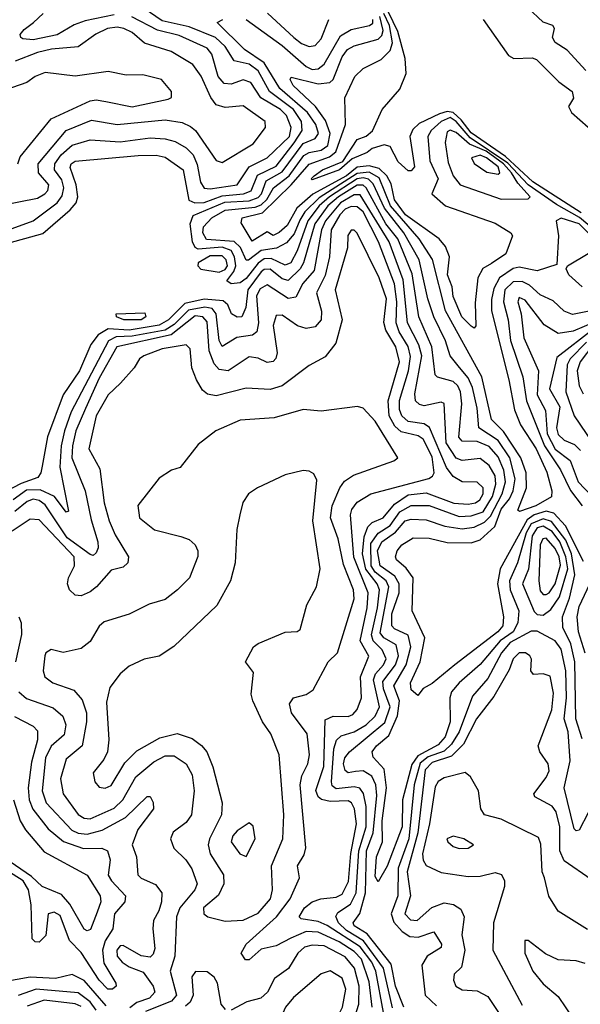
# Model space of a CAD drawing. Extents: x 2210602 to 2357277, y 510288 to 673808.
# Tile 247 of 256: x 2332391 to 2334259, y 540284 to 543565. Entities that reach past the tile are written whole.
import ezdxf

# ---------------------------------------------------------------- set-up
doc = ezdxf.new("R2010")
doc.units = 0

msp = doc.modelspace()

# ---------------------------------------------------------------- linework, layer by layer
at = {"layer": '0CON05XD'}
for points in [[(2332335, 542816), (2332467.6, 542852.4), (2332559, 542931), (2332578.2, 542955), (2332584.1, 542975), (2332578.3, 543015), (2332558.2, 543071.8), (2332562.3, 543085), (2332575, 543093.9), (2332785, 543112.5), (2332845, 543113.6), (2332875, 543107.2), (2332935.3, 543065), (2332953.9, 542963.9), (2332974.4, 542954.4), (2333005, 542955.9), (2333065, 542977.6), (2333135.8, 542984.2), (2333161.8, 542995), (2333183.4, 543046.6), (2333245, 543076.5), (2333305, 543154.4), (2333331.2, 543195), (2333329.5, 543225), (2333302.9, 543265), (2333223.4, 543325), (2333184.6, 543394.6), (2333155, 543416.1), (2333105, 543427.8), (2333074.8, 543475), (2333043.4, 543505), (2332955, 543540.7), (2332865, 543560.9), (2332805, 543601.9)], [(2332705, 543581.3), (2332608.7, 543561.3), (2332572.5, 543547.5), (2332515, 543513.8), (2332435, 543497.7), (2332400.9, 543500.9), (2332393.8, 543505), (2332392.5, 543515), (2332405, 543532.5), (2332436.9, 543555), (2332468.9, 543585)], [(2334294.8, 542845), (2334255, 542884.1), (2334195, 542902.9), (2334178.6, 542895), (2334186.2, 542845), (2334180.8, 542749.2), (2334115, 542727.7), (2334055, 542739.7), (2334035, 542735.3), (2333989.4, 542705), (2333970.4, 542669.6), (2333962.2, 542632.2), (2333962.2, 542595), (2334020, 542365), (2334039, 542265), (2334059.3, 542215), (2334112, 542135), (2334147.1, 542057.1), (2334163.6, 541995), (2334162.9, 541975), (2334110, 541945), (2334056.2, 541926.2), (2334050.9, 541930.9), (2334079.5, 542005), (2334077.8, 542055), (2334060.6, 542105), (2334002.1, 542192.1), (2333963.1, 542233.1), (2333930.9, 542375), (2333808.9, 542595), (2333766.2, 542766.2), (2333721.6, 542835), (2333625.8, 542945), (2333588, 543038), (2333555, 543056.4), (2333515, 543052.5), (2333388.7, 542971.3), (2333341, 542925), (2333323.7, 542896.3), (2333305, 542850.9), (2333279, 542821), (2333246.5, 542803.5), (2333195, 542795.2), (2333153.3, 542763.3), (2333145, 542763.6), (2333125.9, 542805.9), (2333105, 542826.2), (2333012.5, 542832.5), (2333000.3, 542855), (2333002.5, 542875), (2333030.5, 542905), (2333075, 542930.5), (2333175, 542939.6), (2333195, 542947.4), (2333214.4, 542965.6), (2333236.7, 543005), (2333288.6, 543045), (2333337.5, 543112.5), (2333355, 543122.4), (2333395, 543129.5), (2333416.9, 543145), (2333424.5, 543185), (2333409.1, 543229.1), (2333376, 543276), (2333301.8, 543345), (2333292.2, 543365), (2333295, 543373.3), (2333385, 543351.2), (2333424.3, 543355), (2333435.3, 543365), (2333465, 543441.5), (2333482.5, 543465), (2333505, 543477.5), (2333585, 543500.3), (2333597.7, 543512.3), (2333601.6, 543528.4), (2333590, 543575)], [(2333962.9, 542752.9), (2333933.9, 542736.1), (2333916.7, 542705), (2333908.5, 542621.5), (2333910, 542545), (2333905, 542536.7), (2333895, 542543.1), (2333863.8, 542575), (2333835, 542642), (2333831.2, 542675), (2333815.8, 542715), (2333822.7, 542775), (2333809.2, 542809.2), (2333787.8, 542835), (2333676.2, 542915), (2333639.4, 542965), (2333628.2, 543018.2), (2333614, 543045), (2333588.5, 543068.5), (2333555, 543078.1), (2333515, 543073.1), (2333479.5, 543045), (2333367, 542983), (2333313.8, 542936.2), (2333281.3, 542878.7), (2333255, 542855.9), (2333235, 542845.6), (2333215, 542858), (2333165, 542826.7), (2333128, 542888), (2333131.9, 542905), (2333199.1, 542920.9), (2333295.2, 543015), (2333355, 543083), (2333422.7, 543107.3), (2333444.4, 543125), (2333475.7, 543215), (2333473.9, 543303.9), (2333507.5, 543375), (2333535, 543402.5), (2333595, 543431.9), (2333625, 543462.5), (2333632.9, 543487.1), (2333622.3, 543545), (2333604, 543585)], [(2333216.7, 543586.7), (2333303.8, 543505), (2333329.4, 543485), (2333355, 543475.4), (2333375, 543479.2), (2333395, 543501.1), (2333421.1, 543565)], [(2334261.5, 542921.5), (2334100, 543025), (2334008.9, 543108.9), (2333895, 543188), (2333861.6, 543231.6), (2333835, 543255.1), (2333815, 543258.9), (2333789.3, 543250.7), (2333721.3, 543218.7), (2333700.7, 543199.3), (2333690.9, 543175), (2333705.5, 543075), (2333695, 543061.4), (2333685, 543060.8), (2333651.4, 543091.4), (2333625, 543142.5), (2333605, 543147.3), (2333564.6, 543135.4), (2333548.1, 543121.9), (2333498.7, 543101.3), (2333455.6, 543065), (2333365, 543031.2), (2333362, 543035), (2333372, 543045), (2333400, 543065), (2333467.4, 543092.6), (2333514.5, 543165.5), (2333545, 543176.7), (2333565.6, 543194.4), (2333597.8, 543265), (2333656.8, 543333.2), (2333678, 543385), (2333674.7, 543435.3), (2333650.7, 543525), (2333619.5, 543589.5)], [(2334277.5, 543395), (2334215, 543463.3), (2334175, 543488.8), (2334166, 543505), (2334172.5, 543535), (2334167.5, 543545), (2334135, 543556.2), (2334082.5, 543605)], [(2332982.3, 543082.3), (2332993.4, 543023.4), (2333005, 543003.8), (2333025, 543000.8), (2333115, 543014.7), (2333154.6, 543075), (2333215.2, 543104.8), (2333289.8, 543175), (2333295.2, 543205), (2333279.3, 543245), (2333259.4, 543265), (2333194.3, 543304.3), (2333160.9, 543355), (2333135, 543363.9), (2333095, 543350.4), (2333072.3, 543352.3), (2333052.2, 543375), (2333030.4, 543450.4), (2333015, 543470.4), (2332921.9, 543511.9), (2332849.6, 543529.6), (2332763.9, 543573.9)], [(2334269.4, 541759.4), (2334208.7, 541878.7), (2334170.6, 541920.6), (2334145, 541927.6), (2334105, 541914.7), (2334081.4, 541898.6), (2333991.6, 541735), (2333983, 541685), (2334003.1, 541575), (2334000.5, 541545), (2333983.5, 541525), (2333840, 541415), (2333765, 541353.5), (2333735, 541336.2), (2333717, 541313), (2333695, 541332), (2333692.5, 541355), (2333725.3, 541425), (2333740, 541505), (2333698, 541595), (2333701.6, 541705), (2333677.8, 541737.8), (2333645.6, 541765), (2333642.5, 541775), (2333648.2, 541795), (2333663.5, 541815), (2333701.7, 541838.3), (2333755, 541837.1), (2333815, 541823.1), (2333895, 541822.1), (2333925, 541831.8), (2333973.4, 541876.6), (2333995, 541933.7), (2334022.1, 541967.9), (2334034.9, 541995.1), (2334041.7, 542035), (2334023.7, 542105), (2333985, 542162.5), (2333920, 542205), (2333915, 542270), (2333899, 542339), (2333885, 542371.2), (2333856, 542406), (2333825.4, 542445), (2333809.1, 542495), (2333770.8, 542575), (2333750.5, 542635), (2333721.9, 542765), (2333670.3, 542855), (2333606.2, 542936.2), (2333567.8, 543017.8), (2333552.9, 543032.9), (2333535, 543038), (2333515, 543034.9), (2333422.6, 542975), (2333388.9, 542945), (2333350.3, 542895), (2333315, 542794.5), (2333293.8, 542755), (2333275, 542746.5), (2333228.6, 542768.6), (2333205, 542767.4), (2333185, 542753), (2333145, 542702.3), (2333125, 542688.3), (2333095, 542684.6), (2333081.1, 542695), (2333104.2, 542725.8), (2333110.5, 542745), (2333106, 542775), (2333095, 542795.2), (2333065, 542806.5), (2332985, 542799.6), (2332975, 542805.4), (2332966, 542825), (2332958.3, 542885), (2332968.2, 542911.8), (2333073.7, 542956.3), (2333155, 542961.4), (2333185, 542972), (2333196.1, 542985), (2333211.7, 543028.3), (2333265, 543058.2), (2333335, 543152.5), (2333375, 543169.2), (2333385.8, 543185), (2333377, 543215), (2333349, 543255), (2333257.8, 543335), (2333205, 543420.7), (2333139.5, 543465), (2333048.8, 543555), (2333067.5, 543565)], [(2333145, 543565.5), (2333265, 543478.8), (2333345, 543409.3), (2333365, 543399.3), (2333385, 543400.8), (2333405, 543416.5), (2333459, 543511), (2333495, 543532.2), (2333555.7, 543545), (2333566.7, 543553.3), (2333567.4, 543565)], [(2333934.6, 543565), (2334019.6, 543445), (2334037.5, 543435), (2334098, 543438), (2334112.3, 543432.3), (2334187.3, 543357.3), (2334231.2, 543325), (2334236.4, 543303.6), (2334218.8, 543275), (2334228.8, 543255), (2334285, 543207.1)], [(2332325.4, 542945.4), (2332449.6, 542970.4), (2332474.6, 542985), (2332484.7, 542995.3), (2332487.5, 543015), (2332453.3, 543055), (2332451.6, 543085), (2332545, 543195.9), (2332630.1, 543229.9), (2332715, 543215.9), (2332875, 543231.6), (2332931.7, 543221.7), (2332959.2, 543209.2), (2332976.1, 543195), (2333045, 543095.8), (2333065, 543089.4), (2333168.9, 543151.1), (2333210, 543205), (2333208, 543225), (2333135, 543277.8), (2333075, 543272.5), (2333045, 543281.5), (2333027.2, 543305), (2332995, 543376.9), (2332967.8, 543415), (2332895, 543458.2), (2332806.1, 543486.1), (2332765, 543521.8), (2332737.5, 543535), (2332715, 543539.5), (2332682.9, 543535), (2332643.9, 543516.1), (2332585, 543474.4), (2332496.8, 543466.8), (2332450, 543455), (2332375, 543426.1)], [(2332384.1, 543085), (2332392.5, 543107.5), (2332495.3, 543234.7), (2332625, 543294), (2332645, 543297.7), (2332677.5, 543292.5), (2332765, 543274.7), (2332885, 543300), (2332896.7, 543305), (2332896, 543325), (2332863.3, 543365), (2332800.7, 543380.7), (2332745, 543380), (2332685, 543392.2), (2332575, 543376.2), (2332475, 543388.6), (2332442, 543375), (2332414.6, 543355.4), (2332295, 543314.5)], [(2334304.6, 542865), (2334255.4, 542905.4), (2334178.9, 542948.9), (2334084.7, 543014.7), (2334016.8, 543086.8), (2333891.3, 543171.3), (2333845, 543225.6), (2333825, 543238.4), (2333794.5, 543225), (2333761.6, 543195), (2333750.4, 543175), (2333757.4, 543095), (2333784.8, 543035), (2333764.3, 542984.3), (2333809.2, 542945), (2333975, 542886.7), (2334027.5, 542855), (2334032.5, 542845), (2334010.6, 542785), (2333962.9, 542752.9)], [(2333995, 542967.1), (2334085, 542968), (2334092, 542975), (2334049.9, 543019.9), (2334029.4, 543055), (2334002.2, 543085), (2333945, 543126.7), (2333889.8, 543149.8), (2333845, 543189.1), (2333825, 543196.8), (2333815, 543190.6), (2333808.2, 543155), (2333818.7, 543088.7), (2333834.7, 543044.7), (2333858.1, 543015), (2333995, 542967.1)], [(2332303.2, 542846.8), (2332435, 542894.7), (2332515.5, 542954.5), (2332532, 542978), (2332537.6, 543005), (2332530.8, 543030.8), (2332506.3, 543065), (2332507.2, 543085), (2332528.4, 543115), (2332565, 543146.5), (2332625, 543164.6), (2332725, 543157.5), (2332825, 543170.8), (2332875, 543168.2), (2332908.8, 543158.8), (2332945, 543137.9), (2332968.9, 543115), (2332982.3, 543082.3)], [(2333985, 543050), (2333990.6, 543055), (2333984.6, 543075), (2333946.4, 543105), (2333925, 543112.8), (2333895.8, 543105), (2333905, 543085.7), (2333946.9, 543056.9), (2333985, 543050)], [(2333664.8, 540875.2), (2333615, 540744.3), (2333585, 540692.5), (2333575, 540710), (2333579.3, 540775), (2333599.1, 540825), (2333598.8, 540895), (2333612.6, 541005), (2333605, 541067.1), (2333567.8, 541107.8), (2333564.5, 541125), (2333578.9, 541145), (2333620.2, 541179.8), (2333649.8, 541245), (2333656, 541295), (2333637.4, 541345), (2333677.9, 541415), (2333693.3, 541475), (2333684.4, 541514.4), (2333639.4, 541535), (2333630.9, 541545), (2333630.3, 541585), (2333654.8, 541655), (2333654.8, 541685), (2333640.3, 541710.3), (2333591.9, 541745), (2333583.3, 541795), (2333597.5, 541825), (2333642.7, 541857.3), (2333675, 541894.7), (2333695, 541900.3), (2333745, 541898.6), (2333807.4, 541877.4), (2333865, 541868.3), (2333905, 541873.9), (2333939.6, 541890.4), (2333959.3, 541910.7), (2333998, 541985), (2334009, 542025), (2334003.3, 542063.3), (2333985, 542108.7), (2333955, 542142.2), (2333915, 542159.6), (2333865, 542160.8), (2333853.5, 542173.5), (2333864.3, 542284.3), (2333859.8, 542325), (2333850.8, 542345), (2333835, 542359.7), (2333783.1, 542373.1), (2333775, 542381.2), (2333763.5, 542475), (2333720.4, 542575), (2333698, 542718), (2333650.2, 542835), (2333611, 542885), (2333545, 543004.7), (2333535, 543013.2), (2333515, 543013.9), (2333452.8, 542975), (2333417, 542945), (2333373.7, 542885), (2333336.5, 542755), (2333325.2, 542735), (2333285, 542695.8), (2333265, 542700.8), (2333225, 542733.3), (2333205, 542732.9), (2333195, 542724.8), (2333150.9, 542665), (2333144.2, 542605.8), (2333131.2, 542575), (2333115, 542573.6), (2333095.8, 542585), (2333083.8, 542615), (2333068.3, 542628.3), (2333005, 542633.8), (2332940.6, 542619.4), (2332886.5, 542565), (2332855, 542547.3), (2332755, 542529.9), (2332685.2, 542534.8), (2332652.2, 542515), (2332627.4, 542482.6), (2332589.4, 542395), (2332535.7, 542314.3), (2332483.4, 542175), (2332465, 542076.7), (2332461.5, 542055), (2332450.8, 542039.2), (2332395, 542019.5), (2332285, 541963.1)], [(2333670.4, 540275), (2333642.9, 540345), (2333628.1, 540418.1), (2333548.6, 540518.6), (2333505.4, 540545), (2333501.2, 540555), (2333523.5, 540586.5), (2333542.3, 540655), (2333545.7, 540795), (2333567.9, 540855), (2333580.3, 540980.3), (2333577.7, 541015), (2333563.8, 541043.8), (2333535, 541061.6), (2333509.8, 541060.2), (2333485.4, 541055.4), (2333475, 541063.3), (2333470, 541085), (2333474.1, 541105), (2333489.1, 541125), (2333606.8, 541223.2), (2333624.8, 541275), (2333602.9, 541335), (2333600.6, 541359.4), (2333643, 541415), (2333652.6, 541445), (2333645, 541481.8), (2333603.6, 541505), (2333591.7, 541521.7), (2333620.5, 541675), (2333611.7, 541695), (2333575, 541724.2), (2333561.7, 541745), (2333560.3, 541819.7), (2333585, 541854.4), (2333625, 541879.4), (2333657, 541925), (2333695, 541946.3), (2333755, 541946), (2333855, 541909.6), (2333895, 541911.7), (2333935, 541924.8), (2333966, 541976), (2333977.4, 542017.4), (2333974.8, 542045), (2333955, 542078.8), (2333925, 542102.5), (2333865, 542096.4), (2333845, 542103.9), (2333811.8, 542155), (2333805.4, 542285.4), (2333795, 542290), (2333738, 542278), (2333722.4, 542282.4), (2333709.5, 542295), (2333707.7, 542317.7), (2333730, 542445), (2333720.9, 542480.9), (2333682.8, 542555), (2333667.9, 542697.9), (2333621.7, 542825), (2333525, 542980.8), (2333505, 542981.7), (2333459, 542955), (2333409.7, 542895), (2333395.7, 542865), (2333371.4, 542728.6), (2333334.2, 542685.8), (2333310.1, 542639.9), (2333285, 542635.9), (2333215, 542680.9), (2333191.9, 542668.1), (2333179.1, 542645), (2333186.5, 542555), (2333181.2, 542525), (2333166.7, 542513.3), (2333114.2, 542505.8), (2333065, 542476), (2333055.5, 542495.5), (2333044.8, 542585), (2333031.9, 542601.9), (2333007.4, 542607.4), (2332953.5, 542596.5), (2332905, 542548.8), (2332875, 542530.3), (2332765, 542509.8), (2332712.4, 542507.6), (2332686.2, 542495), (2332561.7, 542258.3), (2332539.6, 542195), (2332528.4, 542145), (2332524.2, 542074.2), (2332553, 541927), (2332545, 541923.8), (2332506, 541976), (2332458.6, 541998.6), (2332413, 541997), (2332368.4, 541965)], [(2333632.2, 540272.2), (2333603.1, 540405), (2333535.9, 540495.9), (2333479.7, 540529.7), (2333452.5, 540555), (2333443.8, 540576.2), (2333450.5, 540589.5), (2333492.8, 540617.2), (2333512, 540655), (2333521.1, 540795), (2333545.4, 540875.4), (2333545, 540943.3), (2333536, 540986), (2333524.2, 541004.2), (2333505, 541008.3), (2333445, 541002), (2333431.9, 541011.9), (2333429.2, 541025), (2333437.1, 541135), (2333445.6, 541164.4), (2333461.7, 541178.3), (2333505, 541192.1), (2333545, 541215.3), (2333575, 541243.8), (2333589.1, 541275), (2333569, 541365), (2333576, 541385), (2333602.8, 541415), (2333611.1, 541435), (2333597.8, 541465), (2333568, 541495), (2333562.4, 541515), (2333582.9, 541605), (2333589.1, 541665), (2333581.5, 541685), (2333543.7, 541733.7), (2333532.4, 541785), (2333538.2, 541841.8), (2333550.9, 541875), (2333565, 541889.3), (2333601.5, 541905), (2333639.1, 541950.9), (2333685, 541981.2), (2333745, 541988.8), (2333836.7, 541953.3), (2333885, 541950.3), (2333909.4, 541955), (2333923.2, 541965), (2333934.7, 541985), (2333935.3, 542005), (2333915, 542023.8), (2333865, 542024.6), (2333835, 542042.7), (2333813.2, 542073.2), (2333755.9, 542205.9), (2333737.8, 542217.8), (2333685, 542226.2), (2333663.8, 542245), (2333656.4, 542266.4), (2333656.2, 542296.2), (2333686.6, 542395), (2333692.4, 542442.4), (2333685, 542475.5), (2333654.8, 542525), (2333644.5, 542554.5), (2333647.4, 542625), (2333639.3, 542685), (2333585.9, 542825), (2333535, 542924.7), (2333515, 542940.7), (2333495, 542942.3), (2333475, 542933), (2333457.7, 542915), (2333428.8, 542865), (2333422.4, 542775), (2333407.9, 542712.1), (2333380, 542655), (2333396.2, 542593.8), (2333395.3, 542564.7), (2333375, 542541.8), (2333345, 542536.2), (2333315.8, 542545), (2333265, 542580), (2333245, 542579.2), (2333234.7, 542545.3), (2333248.5, 542455), (2333244.4, 542435.6), (2333235, 542426), (2333215, 542422.9), (2333185, 542436.5), (2333155, 542441.1), (2333085, 542394.6), (2333055, 542399.5), (2333038.5, 542418.5), (2333021.5, 542461.5), (2333015, 542557.8), (2333001.2, 542575), (2332975, 542578.5), (2332895.3, 542514.7), (2332714.1, 542475), (2332655, 542370), (2332610.3, 542269.7), (2332578, 542195), (2332566, 542145), (2332564.8, 542105), (2332609.1, 541995), (2332628.3, 541898.3), (2332650.8, 541825), (2332651.8, 541805), (2332645, 541788), (2332635, 541780), (2332625, 541782.9), (2332548.3, 541838.3), (2332475, 541947.8), (2332455, 541963.1), (2332435, 541966.9), (2332415, 541959.8), (2332374.3, 541925.7)], [(2333500.6, 541249.4), (2333515, 541266), (2333529.5, 541305), (2333526.5, 541375), (2333553.9, 541443.9), (2333525.2, 541495), (2333548.8, 541605), (2333551.2, 541655), (2333504, 541774), (2333493.2, 541915), (2333497.1, 541932.9), (2333515, 541957.5), (2333560, 541985), (2333753.6, 542036.4), (2333766.5, 542043.5), (2333771.1, 542055), (2333765, 542108.1), (2333735, 542166.8), (2333718.2, 542178.2), (2333661.5, 542191.5), (2333640.7, 542210.7), (2333621.6, 542245), (2333618.4, 542295), (2333655.6, 542425), (2333644.2, 542475), (2333610.8, 542530.8), (2333603.7, 542556.3), (2333612.4, 542635), (2333588.8, 542705), (2333515, 542853.8), (2333505, 542864), (2333495, 542863.8), (2333483.8, 542846.2), (2333483.1, 542805), (2333442.2, 542665), (2333464.7, 542565), (2333443.6, 542486.4), (2333408.3, 542441.7), (2333355, 542412.9), (2333265.2, 542344.8), (2333225, 542332.2), (2333145, 542336.9), (2333045, 542311.8), (2333016.8, 542316.8), (2333000.2, 542330.2), (2332979.4, 542365), (2332964, 542405), (2332958.3, 542468.3), (2332945, 542481.2), (2332865, 542467.7), (2332803.8, 542445), (2332790, 542435), (2332772.5, 542405), (2332726.7, 542353.3), (2332685.7, 542315), (2332645.5, 542245), (2332620.9, 542135), (2332657.8, 542067.8), (2332671.6, 541955), (2332688.7, 541895), (2332708.2, 541848.2), (2332753.1, 541775), (2332751.4, 541755), (2332735, 541741.1), (2332695, 541731.1), (2332646.7, 541675), (2332625, 541658.8), (2332595, 541645.4), (2332575, 541647.8), (2332556.9, 541665), (2332550, 541685), (2332553.3, 541705), (2332573.5, 541745), (2332571.9, 541775), (2332455, 541898.2), (2332425, 541900.9), (2332365, 541860)], [(2333055, 542723.6), (2333075, 542732.9), (2333082.4, 542745), (2333078.9, 542765), (2333065, 542778), (2333025, 542778.3), (2332985.4, 542755), (2332983.8, 542745), (2332993.8, 542733.8), (2333055, 542723.6)], [(2334265, 542674.5), (2334220.6, 542715), (2334211.2, 542735), (2334216.2, 542745), (2334284.2, 542785.8)], [(2334345, 542604.5), (2334232.3, 542582.3), (2334205, 542593.6), (2334167.7, 542627.7), (2334125, 542648), (2334089.8, 542679.8), (2334065, 542692.4), (2334035, 542691.2), (2334007.2, 542665), (2334002.1, 542625), (2334018, 542565), (2334026.3, 542496.3), (2334067.2, 542375), (2334078.9, 542295), (2334139.2, 542145), (2334192.9, 542065), (2334225.5, 541995.5), (2334264.4, 541944.4)], [(2334345, 542573.3), (2334235, 542526.7), (2334185, 542518.8), (2334137.6, 542547.6), (2334075, 542630.6), (2334055, 542639.2), (2334050, 542625), (2334061.3, 542585), (2334070.8, 542505), (2334118.9, 542395), (2334115.2, 542315), (2334142.2, 542262.2), (2334148, 542185), (2334175, 542133.5), (2334225, 542096), (2334251.9, 542025), (2334296.7, 541976.7)], [(2332795, 542564.3), (2332737.5, 542565), (2332713.3, 542575), (2332712.5, 542585), (2332808, 542588), (2332811.2, 542575), (2332795, 542564.3)], [(2334303.5, 542535), (2334180.7, 542439.3), (2334156.3, 542335), (2334190.2, 542275), (2334179.7, 542205), (2334185, 542182.2), (2334205, 542163.2), (2334239.4, 542149.4), (2334259.6, 542129.6)], [(2334279.7, 542490.3), (2334225.2, 542435), (2334214.9, 542415.1), (2334210, 542325), (2334238.5, 542245), (2334299.5, 542155)], [(2334303.8, 542485), (2334257.7, 542425), (2334248.4, 542395), (2334254.4, 542344.4), (2334268.2, 542318.2)], [(2333565.2, 540275), (2333555, 540358.6), (2333529, 540435), (2333505, 540460.3), (2333455, 540492.6), (2333385, 540524.4), (2333345, 540526.6), (2333294.5, 540504.5), (2333245, 540478.6), (2333195, 540468.2), (2333155, 540432), (2333142.7, 540432.7), (2333128, 540455), (2333145.7, 540485), (2333246.5, 540575), (2333291.3, 540635), (2333322.5, 540705), (2333316, 540745), (2333337.9, 540782.1), (2333343.5, 540805), (2333324.7, 541015), (2333330.7, 541045), (2333350.9, 541085), (2333356.2, 541115), (2333348.2, 541185), (2333295.8, 541255), (2333290, 541285), (2333302.5, 541305), (2333345, 541316), (2333368.3, 541331.7), (2333418.6, 541425), (2333449.2, 541455), (2333505.3, 541635), (2333503.2, 541665), (2333469.9, 541749.9), (2333451.6, 541835), (2333426.7, 541905), (2333431.6, 541945), (2333456.9, 542005), (2333473.3, 542026.7), (2333503, 542047), (2333637.5, 542095), (2333650, 542105), (2333575, 542227.1), (2333535, 542270), (2333516.1, 542276.1), (2333395, 542260), (2333335, 542265.8), (2333238, 542238), (2333125, 542230.8), (2333043.8, 542195), (2332985, 542148.8), (2332925, 542072.5), (2332896.4, 542063.6), (2332855, 542037.5), (2332784.2, 541945.8), (2332790, 541905), (2332840, 541865), (2332927.5, 541842.5), (2332955, 541832.5), (2332975.5, 541815.5), (2332984.2, 541795), (2332984.2, 541775.8), (2332955.8, 541705), (2332916.2, 541665), (2332875, 541632.9), (2332822.4, 541617.6), (2332755, 541584.3), (2332671.7, 541558.3), (2332655.7, 541544.3), (2332625, 541493.3), (2332595, 541470), (2332535, 541456.7), (2332495, 541466.7), (2332477.5, 541455), (2332473.8, 541445), (2332469.2, 541395), (2332474, 541375), (2332501.2, 541355), (2332570.9, 541330.9), (2332598.3, 541298.3), (2332612.7, 541255), (2332613.4, 541225), (2332598.2, 541145), (2332545, 541100.8), (2332526.2, 541035), (2332535.6, 540985), (2332585, 540916.4), (2332605, 540903.9), (2332625, 540902.4), (2332705, 540938.1), (2332734.1, 540965.9), (2332777.9, 541042.1), (2332837.5, 541092.5), (2332875, 541112.1), (2332905, 541111.8), (2332945, 541085.6), (2332965, 541048.8), (2332971.5, 540995), (2332962.9, 540915), (2332945, 540890), (2332902.2, 540857.8), (2332893.1, 540835), (2332903.9, 540803.9), (2332944.3, 540765), (2332964.4, 540735), (2332982.2, 540685), (2332974.5, 540665), (2332924.5, 540605), (2332912.7, 540575), (2332907.4, 540445), (2332892.2, 540395), (2332912.8, 540315), (2332896.7, 540295), (2332810.2, 540259.8)], [(2333075, 540560.9), (2333135, 540564.6), (2333185, 540588.2), (2333226.1, 540635), (2333232.7, 540665), (2333230, 540745), (2333267.5, 540835), (2333270.8, 540915), (2333255.5, 541115), (2333227.5, 541185), (2333200, 541225), (2333167.5, 541295), (2333162.2, 541317.8), (2333169.3, 541389.3), (2333142.5, 541425), (2333170, 541475), (2333185, 541486.2), (2333275, 541524), (2333315, 541526.2), (2333325, 541533.3), (2333346.9, 541615), (2333379.4, 541675), (2333391.5, 541735), (2333367.8, 541895), (2333380.8, 542030.8), (2333371.1, 542051.1), (2333355, 542060.8), (2333335, 542062.9), (2333275, 542048.6), (2333182.5, 542005), (2333153.3, 541985), (2333134.2, 541955.8), (2333123.8, 541915), (2333114.3, 541865.7), (2333108.1, 541755), (2333093.1, 541695), (2333047.2, 541612.8), (2332904.1, 541475.9), (2332855, 541444), (2332805, 541434.2), (2332755, 541410.8), (2332725.8, 541385), (2332690.7, 541339.3), (2332679.4, 541290.6), (2332687.7, 541165), (2332682.7, 541125), (2332670.8, 541099.2), (2332635.7, 541055), (2332640.6, 541025), (2332655, 541007.5), (2332675, 541004.3), (2332695, 541013.3), (2332741.4, 541088.6), (2332781, 541129), (2332858, 541172), (2332915, 541186), (2332965, 541170), (2332996.7, 541146.7), (2333014.6, 541125), (2333034.6, 541075), (2333065.3, 540955.3), (2333063.1, 540915), (2333022.9, 540835), (2333018.8, 540815), (2333025.4, 540785), (2333069.6, 540715), (2333070.8, 540685), (2333052.6, 540647.4), (2333002.9, 540605), (2333004.2, 540585), (2333017.5, 540575), (2333075, 540560.9)], [(2334265, 541168.6), (2334244, 541235), (2334240.2, 541425), (2334227.1, 541485), (2334200.7, 541539.3), (2334198.9, 541575), (2334222.4, 541637.6), (2334240.1, 541715), (2334229.1, 541785), (2334210, 541830), (2334162.3, 541892.3), (2334135, 541902), (2334095, 541884.5), (2334078.2, 541855), (2334049.3, 541755), (2334022.8, 541695), (2334024.8, 541665), (2334054.2, 541595), (2334050.5, 541555), (2334034.4, 541525.6), (2333991, 541495), (2333925, 541416.7), (2333854.4, 541355.6), (2333829.2, 541325), (2333823.8, 541305), (2333824.7, 541225), (2333808.1, 541175), (2333785, 541148.7), (2333717.6, 541112.4), (2333697.1, 541082.9), (2333666, 540965), (2333664.8, 540875.2)], [(2334135, 541580.9), (2334160.3, 541599.7), (2334188.8, 541641.2), (2334216.7, 541735), (2334210.8, 541775), (2334189.9, 541825), (2334165, 541859.8), (2334135, 541877.3), (2334115, 541871.4), (2334098.4, 541845), (2334085.7, 541734.3), (2334065.9, 541685), (2334105, 541592.7), (2334115, 541582.5), (2334135, 541580.9)], [(2334145, 541649.6), (2334155, 541655.4), (2334174.3, 541685), (2334192.9, 541747.1), (2334188.2, 541775), (2334175, 541802.8), (2334145, 541837.2), (2334133.9, 541835), (2334124.8, 541815.2), (2334120.3, 541695), (2334125, 541661.4), (2334135, 541650), (2334145, 541649.6)], [(2334275, 541453.8), (2334252.5, 541525), (2334248.6, 541575), (2334255, 541609.2), (2334290, 541685)], [(2332387.9, 541575), (2332395.4, 541555), (2332396.5, 541516.5), (2332376.3, 541425)], [(2334285, 540921.5), (2334255, 540864.3), (2334245, 540861.9), (2334238.6, 540868.6), (2334204.7, 541005), (2334224.7, 541095), (2334217.6, 541192.4), (2334204.8, 541235), (2334212.5, 541305), (2334209.8, 541395), (2334195, 541467.1), (2334175, 541495.3), (2334115, 541527.1), (2334095, 541526.9), (2334025, 541489.6), (2333996, 541455), (2333950.3, 541369.7), (2333898.9, 541311.1), (2333855, 541192.3), (2333829.4, 541150.6), (2333805, 541127.9), (2333751.7, 541108.3), (2333725, 541087.4), (2333704.4, 541015), (2333687.3, 540835), (2333651.8, 540738.2), (2333651, 540645), (2333628.8, 540585), (2333637.3, 540557.3), (2333665, 540526.4), (2333690.4, 540510.4), (2333718.2, 540508.2), (2333770, 540525), (2333796.5, 540485), (2333795, 540473.1), (2333748.5, 540445), (2333730, 540415), (2333741.9, 540315), (2333778.9, 540278.9)], [(2334295, 540700), (2334205, 540762.1), (2334190.5, 540795), (2334189.8, 540875), (2334178.1, 540925), (2334164.3, 540944.3), (2334107.5, 540975), (2334103.3, 540985), (2334145, 541040), (2334155, 541062.5), (2334151.1, 541085), (2334124.2, 541125), (2334118, 541145), (2334163.3, 541265), (2334169.5, 541320.5), (2334157.8, 541377.8), (2334135, 541385.7), (2334102.7, 541382.7), (2334094, 541395), (2334095.6, 541434.4), (2334090.6, 541445), (2334075.4, 541455.4), (2334054.3, 541455), (2334035, 541435.6), (2334021.2, 541398.8), (2333970.1, 541309.9), (2333912.1, 541235), (2333869.1, 541150.9), (2333828.8, 541111.2), (2333765, 541089.8), (2333742.1, 541065), (2333717.2, 540855), (2333681.2, 540725), (2333693.2, 540645), (2333674.1, 540585), (2333692.5, 540565), (2333715, 540563.8), (2333763.7, 540606.3), (2333805, 540621.9), (2333836.4, 540616.4), (2333860.9, 540600.9), (2333871.9, 540575), (2333864.3, 540515.7), (2333873.8, 540465), (2333862.5, 540407.5), (2333838, 540385), (2333835.8, 540365), (2333844.3, 540345), (2333865, 540332.5), (2333915, 540328.8), (2333950.1, 540310.1), (2333990.4, 540250.4)], [(2332387.3, 541325), (2332413, 541303), (2332502.1, 541272.1), (2332534.1, 541244.1), (2332543.9, 541215), (2332538.2, 541181.8), (2332495, 541143.8), (2332476.7, 541105), (2332465.3, 540995.3), (2332478.2, 540955), (2332564.5, 540864.5), (2332585, 540854.8), (2332615, 540851.1), (2332665.2, 540864.8), (2332743.5, 540906.5), (2332815, 540976.2), (2332825, 540976.7), (2332835, 540956.7), (2332836.9, 540935), (2332783.8, 540866.2), (2332765.5, 540815.5), (2332780, 540775), (2332784.3, 540715), (2332795, 540704.5), (2332843.1, 540683.1), (2332864.4, 540655), (2332862.7, 540625), (2332854.5, 540595), (2332836.6, 540563.4), (2332834.2, 540535.8), (2332840.5, 540469.5), (2332835, 540451.2), (2332825, 540441.4), (2332795, 540445.6), (2332735, 540480.5), (2332725, 540478.5), (2332714.7, 540465), (2332715.5, 540445), (2332731.8, 540425), (2332755, 540409.3), (2332801.5, 540391.5), (2332835.4, 540345), (2332840.9, 540325), (2332823.3, 540305), (2332780.3, 540289.7), (2332757.5, 540272.5)], [(2333603.3, 540256.7), (2333577.2, 540395), (2333564, 540425), (2333525, 540476.1), (2333415, 540546.6), (2333385, 540560.2), (2333328.7, 540568.7), (2333321.9, 540575), (2333339.1, 540605), (2333365.6, 540625), (2333394.3, 540635.7), (2333445, 540641.4), (2333465, 540651.6), (2333486.2, 540693.8), (2333493.4, 540786.6), (2333513, 540885), (2333505.8, 540935.8), (2333495.6, 540955.6), (2333485, 540961.6), (2333425, 540960), (2333396.1, 540966.1), (2333384.7, 540975), (2333376.9, 540996.9), (2333403.4, 541076.6), (2333408.5, 541231.5), (2333435, 541243.8), (2333485, 541242.5), (2333500.6, 541249.4)], [(2332373.2, 541243.2), (2332435, 541211.1), (2332450, 541195), (2332449.6, 541165), (2332429.4, 541090.6), (2332418.9, 541005), (2332421.9, 540965), (2332434.8, 540934.8), (2332485, 540868.8), (2332536, 540826), (2332603, 540803), (2332663.9, 540803.9), (2332682.9, 540795), (2332691.5, 540765), (2332684.8, 540714.8), (2332696, 540695), (2332743.3, 540645), (2332741.1, 540625), (2332706, 540585), (2332700.9, 540535), (2332675.7, 540495), (2332666.5, 540465), (2332671.1, 540421.1), (2332710.8, 540355), (2332712, 540345), (2332700, 540335), (2332684.3, 540335), (2332655, 540364.6), (2332595, 540457.1), (2332556.5, 540496.5), (2332525, 540580), (2332505, 540591.5), (2332485.8, 540585), (2332477.2, 540512.8), (2332455, 540490.6), (2332441.8, 540491.8), (2332432.3, 540502.3), (2332428.3, 540615), (2332419.4, 540665), (2332402.1, 540695), (2332335, 540737.6)], [(2334283, 540533), (2334184.3, 540594.3), (2334154.2, 540644.2), (2334139.1, 540705), (2334132, 540725), (2334127.3, 540817.3), (2334119.5, 540839.5), (2333995, 540900.8), (2333938.8, 540915), (2333927.5, 540935), (2333918.8, 540995), (2333892.3, 541042.3), (2333875, 541056), (2333805, 541039.2), (2333785, 541026), (2333775, 541008.8), (2333756.5, 540885), (2333732.4, 540785), (2333735, 540763.8), (2333745, 540747.1), (2333795, 540723.3), (2333885, 540709.6), (2333925, 540711.2), (2333975, 540723.1), (2333996.2, 540716.2), (2334006.4, 540695), (2334006.4, 540676.4), (2333968.8, 540555), (2333966.7, 540465), (2334065, 540281.2)], [(2332369.4, 540965), (2332392.1, 540895), (2332410, 540865), (2332471.9, 540791.9), (2332615, 540714.2), (2332658.2, 540645), (2332660.4, 540625), (2332649.2, 540590.8), (2332626.2, 540533.8), (2332615, 540529.2), (2332605, 540534.3), (2332557.5, 540617.5), (2332529.8, 540649.8), (2332465, 540676.2), (2332430.4, 540710.4), (2332341, 540771)], [(2333145, 540776.7), (2333175.6, 540835), (2333168.1, 540878.1), (2333155, 540888.8), (2333115, 540861.9), (2333100.9, 540845), (2333095.7, 540825.7), (2333124, 540785), (2333145, 540776.7)], [(2333855, 540802.9), (2333885, 540804.2), (2333902.5, 540815), (2333870, 540835), (2333835, 540843.8), (2333814, 540835), (2333816.7, 540825), (2333835, 540810), (2333855, 540802.9)], [(2334275, 540420), (2334245, 540429.2), (2334185, 540432.7), (2334142.7, 540452.7), (2334085, 540496.2), (2334073.3, 540496.7), (2334073.5, 540455), (2334100, 540395), (2334135, 540351.9), (2334185, 540310.6), (2334236.2, 540235)], [(2333497.9, 540215), (2333520.3, 540285), (2333521.3, 540345), (2333505.7, 540405), (2333475, 540442.6), (2333405, 540478.4), (2333365, 540481.5), (2333340, 540475), (2333317.1, 540455), (2333286.1, 540403.9), (2333239.6, 540370.4), (2333215.9, 540324.1), (2333194.2, 540304.2), (2333147.9, 540292.1), (2333095, 540264.4)], [(2333076.4, 540266.4), (2333062.2, 540285), (2333050, 540355), (2333038.9, 540375), (2333015, 540391.8), (2332976.1, 540393.9), (2332964.2, 540375.8), (2332968.2, 540315), (2332958.8, 540291.2), (2332942.5, 540277.5)], [(2333405, 540207.1), (2333425, 540209.5), (2333442.6, 540227.4), (2333466.3, 540275), (2333477.1, 540335), (2333465, 540371.1), (2333424.5, 540395.5), (2333395, 540385.6), (2333302.9, 540307.1), (2333275.7, 540275), (2333267.5, 540255), (2333273.2, 540243.2), (2333292.7, 540232.7), (2333405, 540207.1)], [(2332678.6, 540278.6), (2332605, 540363.4), (2332565, 540383.8), (2332510.3, 540369.7), (2332425, 540374.8), (2332306.2, 540353.8)], [(2332645.5, 540265), (2332625, 540292.4), (2332585, 540322.2), (2332445, 540334.4), (2332385, 540313.6)], [(2332595, 540277), (2332575, 540286), (2332472.6, 540297.4), (2332415, 540277.5)]]:
    msp.add_lwpolyline(points, dxfattribs=at)

doc.saveas('drawing.dxf')
